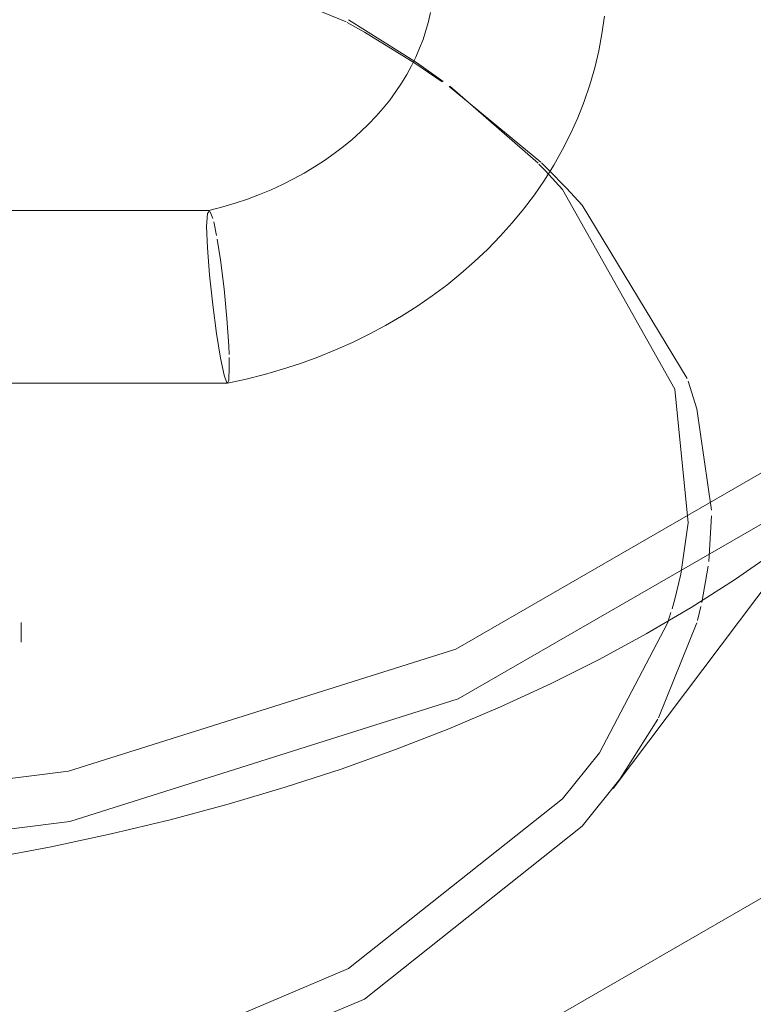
# Model space of a CAD drawing. Header units: inches. Extents: x -332 to 1204, y -60 to 270.
# Tile 7 of 91: x -254.55 to -251.72, y 2.06 to 5.86. Entities that reach past the tile are written whole.
import ezdxf

# ---------------------------------------------------------------- set-up
doc = ezdxf.new("R2010")
doc.units = ezdxf.units.IN
doc.header["$MEASUREMENT"] = 0
doc.layers.add('P-SANR-FIXT', color=6, linetype='Continuous', lineweight=9)

# ---------------------------------------------------------------- blocks, each defined once
blk = doc.blocks.new('SSG_Safety_Station_Shower_Eyewash_PLA_3_ - Default-V1-HOT AND COLD WATER RISER DIAGRAM')
at = {"layer": 'P-SANR-FIXT', "color": 254}
for p, q in [((-253.279, 5.8594), (-253.0166, 5.6942)), ((-253.8184, 5.1226), (-255.6877, 5.1226)), ((-252.2582, 2.8904), (-250.9491, 4.6279)), ((-255.7484, 4.4559), (-253.7471, 4.4559)), ((-253.7467, 4.456), (-253.7471, 4.4559)), ((-254.543, 3.4558), (-254.543, 3.5321)), ((-251.1407, 2.7824), (-254.2479, 0.9884))]:
    blk.add_line(p, q, dxfattribs=at)
at = {"layer": 'P-SANR-FIXT', "color": 10}
for p, q in [((-253.2849, 5.8488), (-253.2182, 5.8111)), ((-253.2182, 5.8111), (-253.0235, 5.6914)), ((-253.0235, 5.6914), (-252.9178, 5.6198)), ((-253.0166, 5.6942), (-252.9141, 5.6211)), ((-252.8915, 5.6011), (-252.5373, 5.3091)), ((-252.8886, 5.6021), (-252.5479, 5.3048)), ((-252.5453, 5.302), (-252.5205, 5.2764)), ((-252.5345, 5.3064), (-252.5085, 5.2812)), ((-252.5085, 5.2812), (-252.4381, 5.2094)), ((-253.8133, 5.118), (-253.8035, 5.0918)), ((-253.7999, 5.0783), (-253.7888, 5.0261)), ((-253.7403, 4.5544), (-253.7398, 4.5171)), ((-253.7471, 4.4559), (-253.7492, 4.4571)), ((-251.9685, 3.9165), (-251.9964, 3.7185)), ((-251.8785, 3.9439), (-251.8887, 3.7674)), ((-251.8909, 3.7496), (-251.9155, 3.6087)), ((-251.9964, 3.7185), (-252.0197, 3.6218)), ((-252.0197, 3.6218), (-252.0305, 3.5843)), ((-251.9188, 3.594), (-251.9325, 3.5394)), ((-252.0348, 3.5701), (-252.0482, 3.529)), ((-252.0482, 3.529), (-252.311, 3.0288)), ((-251.9348, 3.5307), (-252.0829, 3.1633)), ((-252.0856, 3.1582), (-252.2317, 2.9263))]:
    blk.add_line(p, q, dxfattribs=at)
at = {"layer": 'P-SANR-FIXT', "color": 254}
for points in [[(-254.662, 2.6215, 0), (-254.4273, 2.6656, 0), (-254.1957, 2.7151, 0), (-253.9677, 2.7699, 0), (-253.7436, 2.83, 0), (-253.5237, 2.8952, 0), (-253.3084, 2.9655, 0), (-253.098, 3.0407, 0), (-252.8928, 3.1208, 0), (-252.6932, 3.2057, 0), (-252.4995, 3.2951, 0), (-252.312, 3.389, 0), (-252.1309, 3.4873, 0), (-251.9566, 3.5899, 0), (-251.7893, 3.6964, 0), (-251.6293, 3.807, 0)], [(-252.2197, 8.6393, 0), (-251.1986, 7.8518, 0), (-250.6032, 6.9301, 0), (-250.4816, 5.9489, 0), (-250.8438, 4.9877, 0), (-251.6604, 4.1243, 0), (-252.8651, 3.4288, 0), (-254.3605, 2.9573, 0), (-256.0254, 2.7482, 0), (-257.7249, 2.8184, 0), (-259.3213, 3.1622, 0), (-260.6852, 3.7517, 0)], [(-252.9636, 5.8868, 0), (-252.9713, 5.8521, 0), (-252.9808, 5.8175, 0), (-252.992, 5.7831, 0), (-253.005, 5.7488, 0), (-253.0198, 5.7147, 0), (-253.0363, 5.6809, 0), (-253.0546, 5.6474, 0), (-253.0748, 5.6143, 0), (-253.0967, 5.5815, 0), (-253.1204, 5.5492, 0), (-253.1458, 5.5175, 0), (-253.1731, 5.4864, 0), (-253.202, 5.4559, 0), (-253.2327, 5.4262, 0), (-253.2651, 5.3972, 0), (-253.2991, 5.3692, 0), (-253.3346, 5.3421, 0), (-253.3718, 5.316, 0), (-253.4104, 5.2909, 0), (-253.4504, 5.2671, 0), (-253.4919, 5.2444, 0), (-253.5346, 5.223, 0), (-253.5785, 5.2029, 0), (-253.6236, 5.1841, 0), (-253.6697, 5.1668, 0), (-253.7168, 5.151, 0), (-253.7648, 5.1366, 0), (-253.8137, 5.1238, 0), (-253.819, 5.1225, 0)], [(-253.7467, 4.456, 0), (-253.6753, 4.4715, 0), (-253.6045, 4.4893, 0), (-253.5345, 4.5095, 0), (-253.4655, 4.532, 0), (-253.3974, 4.5568, 0), (-253.3304, 4.5839, 0), (-253.2646, 4.6132, 0), (-253.2001, 4.6447, 0), (-253.137, 4.6785, 0), (-253.0754, 4.7144, 0), (-253.0153, 4.7524, 0), (-252.9569, 4.7925, 0), (-252.9003, 4.8347, 0), (-252.8456, 4.8788, 0), (-252.7929, 4.925, 0), (-252.7422, 4.973, 0), (-252.6936, 5.0229, 0), (-252.6474, 5.0746, 0), (-252.6035, 5.128, 0), (-252.562, 5.1831, 0), (-252.5231, 5.2397, 0), (-252.4868, 5.2979, 0), (-252.4532, 5.3575, 0), (-252.4224, 5.4184, 0), (-252.3946, 5.4805, 0), (-252.3696, 5.5438, 0), (-252.3478, 5.608, 0), (-252.329, 5.6731, 0), (-252.3134, 5.739, 0), (-252.301, 5.8054, 0), (-252.2918, 5.8724, 0)], [(-252.5205, 5.2764, 0), (-252.4536, 5.2035, 0), (-252.0197, 4.4325, 0), (-251.9685, 3.9165, 0)], [(-253.8274, 5.0614, 0), (-253.8244, 5.1109, 0), (-253.816, 5.1214, 0)], [(-253.7492, 4.4571, 0), (-253.7601, 4.4868, 0), (-253.7738, 4.5529, 0), (-253.7888, 4.647, 0), (-253.8035, 4.7583, 0), (-253.816, 4.8735, 0), (-253.8244, 4.9788, 0), (-253.8274, 5.0614, 0)], [(-252.2317, 2.9263, 0), (-252.3771, 2.7449, 0), (-253.2182, 2.0765, 0), (-254.3759, 1.5909, 0), (-255.7369, 1.3355, 0), (-257.168, 1.3355, 0), (-258.529, 1.5909, 0), (-259.6867, 2.0765, 0)]]:
    blk.add_polyline3d(points, dxfattribs=at)
at = {"layer": 'P-SANR-FIXT', "color": 10}
for points in [[(-254.4275, 6.3116, 0), (-254.3759, 6.2967, 0), (-253.2883, 5.8507, 0)], [(-252.4381, 5.2094, 0), (-252.3771, 5.1427, 0), (-251.9718, 4.4743, 0)], [(-253.7862, 5.0118, 0), (-253.7737, 4.9319, 0), (-253.76, 4.8206, 0), (-253.7491, 4.7051, 0), (-253.7422, 4.5997, 0), (-253.7407, 4.5669, 0)], [(-250.9485, 4.6292, 0), (-251.648, 3.9336, 0), (-252.8559, 3.2362, 0), (-254.3552, 2.7636, 0), (-256.0243, 2.5539, 0), (-257.7281, 2.6243, 0), (-258.3302, 2.7196, 0)], [(-253.7398, 4.5171, 0), (-253.7422, 4.4676, 0), (-253.7467, 4.456, 0)], [(-251.9679, 4.4633, 0), (-251.9348, 4.3569, 0), (-251.8787, 3.966, 0)], [(-252.311, 3.0288, 0), (-252.4536, 2.8508, 0), (-253.279, 2.1949, 0), (-254.3691, 1.7321, 0)]]:
    blk.add_polyline3d(points, dxfattribs=at)

msp = doc.modelspace()

# ---------------------------------------------------------------- block references
at = {"layer": 'P-SANR-FIXT', "color": 10}
msp.add_blockref('SSG_Safety_Station_Shower_Eyewash_PLA_3_ - Default-V1-HOT AND COLD WATER RISER DIAGRAM', (0, 0), dxfattribs=at)

doc.saveas('drawing.dxf')
